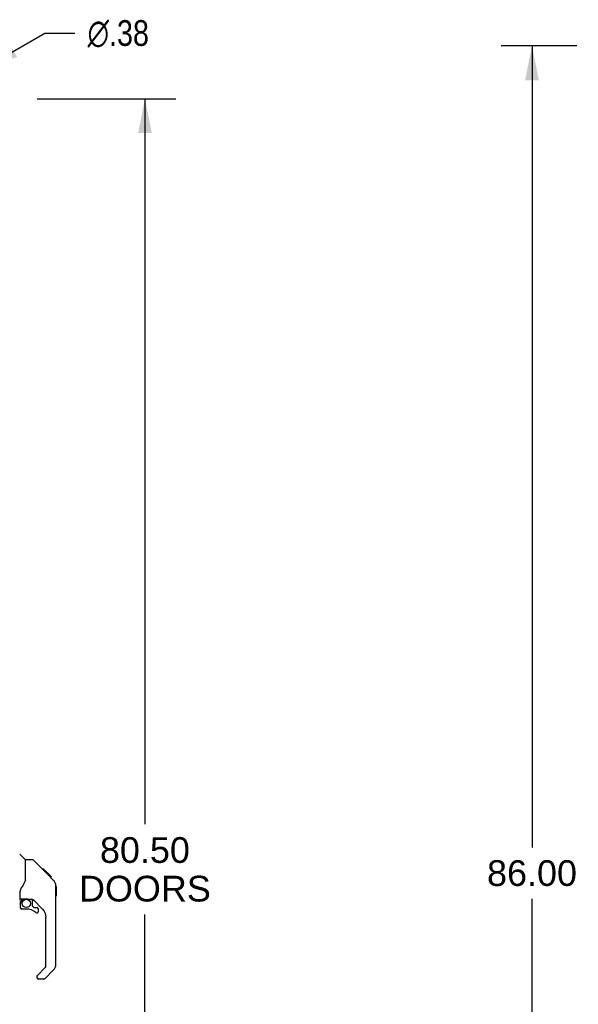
# Model space of a CAD drawing. Header units: inches. Extents: x 0 to 303, y 0 to 196.
# Tile 10 of 25: x 34 to 63, y 94 to 145. Entities that reach past the tile are written whole.
import ezdxf

# ---------------------------------------------------------------- set-up
doc = ezdxf.new("R2010")
doc.units = ezdxf.units.IN
doc.header["$LTSCALE"] = 16.67597
doc.header["$MEASUREMENT"] = 0
doc.layers.get('0').update_dxf_attribs({"linetype": 'CONTINUOUS'})
doc.layers.add('DIMENSIONS', color=7, linetype='CONTINUOUS')
doc.layers.add('MASTER_DOOR_ASSEMBLY', color=7, linetype='CONTINUOUS')
doc.styles.get("Standard").update_dxf_attribs({"font": 'arial.ttf'})
doc.styles.add('TEXTSTYLE_1', font='gdt', dxfattribs={"width": 0.8})
doc.dimstyles.new('DIMSTYLE_1', dxfattribs={"dimtxt": 1.337645, "dimasz": 1.783526, "dimexe": 0.09, "dimexo": 0.07, "dimgap": 0.0375, "dimtad": 0, "dimtih": 1, "dimtoh": 1, "dimzin": 4, "dimdsep": 46, "dimtxsty": 'Standard', "dimblk": '_FILLED', "dimblk1": '_FILLED', "dimblk2": '_FILLED', "dimcen": 0.09, "dimadec": 3, "dimazin": 1, "dimtfac": 1, "dimtdec": 3, "dimtofl": 0, "dimtmove": 0, "dimatfit": 3, "dimldrblk": '_FILLED', "dimfxl": 0, "dimtolj": 1, "dimtzin": 4, "dimarcsym": 0})
doc.dimstyles.new('DIMSTYLE_2', dxfattribs={"dimtxt": 1.337645, "dimasz": 1.783526, "dimexe": 0.09, "dimexo": 0.07, "dimgap": 0.09, "dimtad": 0, "dimtih": 1, "dimtoh": 1, "dimzin": 4, "dimdsep": 46, "dimtxsty": 'Standard', "dimblk": '_FILLED', "dimblk1": '_FILLED', "dimblk2": '_FILLED', "dimcen": 0.09, "dimadec": 3, "dimazin": 1, "dimtfac": 1, "dimtdec": 3, "dimtofl": 0, "dimtmove": 0, "dimatfit": 1, "dimldrblk": '_FILLED', "dimfxl": 0, "dimtolj": 1, "dimtzin": 4, "dimarcsym": 0})

# ---------------------------------------------------------------- blocks, each defined once
blk = doc.blocks.new('_FILLED')
at = {"color": 0, "linetype": 'ByBlock'}
blk.add_solid([(0, 0), (-1, 0.2), (-1, -0.2)], dxfattribs=at)
blk = doc.blocks.new('*D7')
at = {"layer": 'DIMENSIONS', "color": 2, "linetype": 'Continuous'}
for p, q in [((35.286, 141.024), (42.488, 141.024)), ((40.883, 141.024), (40.883, 103.31)), ((40.883, 60.524), (40.883, 98.628)), ((35.286, 60.524), (42.488, 60.524))]:
    blk.add_line(p, q, dxfattribs=at)
at = {"layer": 'DIMENSIONS', "color": 2, "linetype": 'Continuous', "xscale": 1.7835262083, "yscale": 1.7835262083, "zscale": 1.7835262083}
for p, rotation in [((40.883, 141.024), 90), ((40.883, 60.524), 270)]:
    blk.add_blockref('_FILLED', p, dxfattribs=dict(at, rotation=rotation))
at = {"layer": 'DIMENSIONS', "color": 2, "linetype": 'Continuous', "insert": (40.883, 102.641), "char_height": 1.3376, "width": 6.84238, "attachment_point": 2, "line_spacing_factor": 0.9}
blk.add_mtext('80.50\\PDOORS', dxfattribs=at)
blk = doc.blocks.new('*D21')
at = {"layer": 'DIMENSIONS', "color": 2, "linetype": 'Continuous'}
for p, q in [((63.337, 143.774), (59.396, 143.774)), ((61.001, 143.774), (61.001, 102.112)), ((61.001, 57.774), (61.001, 99.436)), ((63.337, 57.774), (59.396, 57.774))]:
    blk.add_line(p, q, dxfattribs=at)
at = {"layer": 'DIMENSIONS', "color": 2, "linetype": 'Continuous', "xscale": 1.7835262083, "yscale": 1.7835262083, "zscale": 1.7835262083}
for p, rotation in [((61.001, 143.774), 90), ((61.001, 57.774), 270)]:
    blk.add_blockref('_FILLED', p, dxfattribs=dict(at, rotation=rotation))
at = {"layer": 'DIMENSIONS', "color": 2, "linetype": 'Continuous', "insert": (61.001, 101.443), "char_height": 1.3376, "width": 4.6743, "attachment_point": 2, "line_spacing_factor": 0.9}
blk.add_mtext('86.00', dxfattribs=at)
blk = doc.blocks.new('*D26')
at = {"layer": 'DIMENSIONS', "color": 2, "linetype": 'Continuous'}
for p, q in [((32.514, 142.618), (35.676, 144.445)), ((35.676, 144.445), (37.237, 144.445))]:
    blk.add_line(p, q, dxfattribs=at)
at = {"layer": 'DIMENSIONS', "color": 2, "linetype": 'Continuous', "xscale": 1.7835262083, "yscale": 1.7835262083, "zscale": 1.7835262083, "rotation": 210.0256089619}
blk.add_blockref('_FILLED', (32.514, 142.618), dxfattribs=at)
at = {"layer": 'DIMENSIONS', "color": 2, "linetype": 'Continuous', "insert": (37.906, 145.114), "char_height": 1.33764, "width": 4.37925, "attachment_point": 1, "line_spacing_factor": 0.9, "style": 'TEXTSTYLE_1'}
blk.add_mtext('{\\fgdt;n}\\fArial;.38', dxfattribs=at)

msp = doc.modelspace()

# ---------------------------------------------------------------- linework, layer by layer
at = {"layer": 'MASTER_DOOR_ASSEMBLY', "color": 7, "linetype": 'Continuous'}
for p, q in [((34.672, 101.469), (34.375, 101.766)), ((35.039, 101.463), (34.678, 101.463)), ((34.678, 100.358), (34.678, 101.463)), ((35.86, 100.675), (35.095, 101.44)), ((35.616, 100.985), (35.549, 100.985)), ((35.624, 100.978), (35.557, 100.978)), ((35.633, 100.968), (35.567, 100.968)), ((35.64, 100.962), (35.573, 100.962)), ((35.648, 100.954), (35.581, 100.954)), ((35.668, 100.934), (35.601, 100.934)), ((35.616, 100.985), (35.943, 100.659)), ((35.69, 100.912), (35.623, 100.912)), ((35.713, 100.888), (35.647, 100.888)), ((35.737, 100.864), (35.67, 100.864)), ((35.761, 100.841), (35.694, 100.841)), ((35.784, 100.817), (35.718, 100.817)), ((35.777, 100.758), (35.733, 100.801)), ((35.807, 100.795), (35.74, 100.795)), ((35.827, 100.775), (35.76, 100.775)), ((35.847, 100.687), (35.777, 100.758)), ((35.844, 100.757), (35.777, 100.757)), ((35.857, 100.744), (35.791, 100.744)), ((35.862, 100.74), (35.795, 100.74)), ((35.864, 100.738), (35.797, 100.738)), ((35.864, 100.738), (35.797, 100.738)), ((35.865, 100.737), (35.798, 100.737)), ((35.867, 100.734), (35.8, 100.734)), ((35.872, 100.73), (35.805, 100.73)), ((35.878, 100.724), (35.811, 100.724)), ((35.891, 100.71), (35.824, 100.71)), ((35.906, 100.695), (35.84, 100.695)), ((35.914, 100.688), (35.847, 100.688)), ((36.138, 100.396), (35.847, 100.687)), ((35.921, 100.681), (35.854, 100.681)), ((35.933, 100.669), (35.866, 100.669)), ((35.938, 100.663), (35.871, 100.663)), ((35.942, 100.66), (35.875, 100.66)), ((35.943, 100.659), (35.877, 100.659)), ((35.943, 100.659), (35.877, 100.659)), ((35.944, 100.658), (35.877, 100.658)), ((36.032, 100.57), (35.944, 100.658)), ((35.961, 100.574), (36.028, 100.574)), ((36.029, 100.572), (35.963, 100.572)), ((36.032, 100.57), (35.965, 100.57)), ((36.159, 100.374), (36.138, 100.396)), ((34.403, 99.435), (34.403, 99.842)), ((36.253, 100.119), (36.252, 100.149)), ((36.253, 96.016), (36.253, 100.119)), ((36.273, 100.068), (36.253, 100.087)), ((36.273, 100.068), (36.273, 99.591)), ((34.422, 99.437), (34.718, 99.437)), ((34.46, 99.357), (34.54, 99.437)), ((34.466, 99.352), (34.463, 99.355)), ((34.47, 99.348), (34.466, 99.352)), ((34.475, 99.344), (34.47, 99.348)), ((34.99, 99.396), (34.903, 99.396)), ((35.033, 99.064), (35.033, 99.391)), ((35.568, 98.9), (35.067, 99.401)), ((36.273, 99.591), (36.253, 99.571)), ((34.403, 99.218), (34.403, 98.981)), ((34.718, 98.902), (34.481, 98.902)), ((35.036, 99.056), (35.108, 98.984)), ((35.116, 98.981), (35.269, 98.981)), ((35.348, 98.783), (35.348, 98.902)), ((35.741, 95.93), (35.741, 98.482)), ((35.283, 95.439), (35.718, 95.875)), ((36.138, 95.737), (35.686, 95.285)), ((35.269, 95.406), (35.269, 95.341)), ((35.63, 95.262), (35.348, 95.262))]:
    msp.add_line(p, q, dxfattribs=at)
for points in [[(35.095, 101.44), (35.087, 101.447), (35.079, 101.452), (35.07, 101.457), (35.06, 101.46), (35.05, 101.462), (35.039, 101.463)], [(34.678, 100.421), (34.657, 100.363), (34.627, 100.294), (34.59, 100.224), (34.548, 100.152), (34.501, 100.078), (34.456, 100.013)], [(36.253, 100.119), (36.252, 100.148), (36.247, 100.189), (36.237, 100.23), (36.223, 100.269), (36.205, 100.306), (36.184, 100.341), (36.159, 100.374)], [(34.456, 100.013), (34.445, 99.996), (34.43, 99.967), (34.417, 99.935), (34.408, 99.901), (34.404, 99.867), (34.403, 99.842)], [(34.475, 99.344), (34.465, 99.333), (34.457, 99.322), (34.449, 99.311), (34.442, 99.299), (34.436, 99.286), (34.431, 99.273), (34.428, 99.26), (34.425, 99.246), (34.423, 99.232), (34.423, 99.218)], [(34.463, 99.355), (34.462, 99.356), (34.461, 99.357), (34.461, 99.357), (34.46, 99.357)], [(34.718, 99.437), (34.725, 99.437), (34.745, 99.436), (34.765, 99.434), (34.786, 99.43), (34.805, 99.425), (34.823, 99.42), (34.839, 99.415), (34.853, 99.41), (34.865, 99.405), (34.876, 99.402), (34.885, 99.399), (34.893, 99.397), (34.901, 99.396), (34.902, 99.396)]]:
    msp.add_lwpolyline(points, dxfattribs=at)
msp.add_circle((34.718, 99.197), 0.217, dxfattribs=at)
for centre, radius, start, end in [((34.659, 101.455), 0.0197, 7.5, 45), ((35.82, 100.102), 0.433, 42.2386, 42.7273), ((34.363, 99.435), 0.0394, 270, 360), ((34.422, 99.457), 0.0197, 180, 270), ((34.599, 99.218), 0.197, 135, 180), ((34.99, 99.199), 0.197, 45, 90), ((34.481, 98.981), 0.0787, 180, 270), ((34.718, 98.115), 0.787, 50.4788, 90), ((35.044, 99.064), 0.0118, 180, 225), ((35.116, 98.992), 0.0118, 225, 270), ((35.269, 98.902), 0.0787, 0, 90), ((35.151, 98.482), 0.591, 0, 45), ((35.269, 98.783), 0.0787, 230.4788, 360), ((35.662, 95.93), 0.0787, 315, 360), ((35.859, 96.016), 0.394, 315, 360), ((35.316, 95.406), 0.0472, 135, 180), ((35.348, 95.341), 0.0787, 180, 270), ((35.63, 95.341), 0.0787, 270, 315)]:
    msp.add_arc(centre, radius, start, end, dxfattribs=at)

# ---------------------------------------------------------------- dimensions: what is measured, and where the dimension line sits
at = {"layer": 'DIMENSIONS', "color": 2, "linetype": 'Continuous'}
dim = msp.add_diameter_dim_2p(p1=(32.513865, 142.617681), p2=(32.18919, 142.430036), text='%%c<>', dimstyle='DIMSTYLE_2', override={"dimpost": '<>'}, dxfattribs=at)
dim.commit()
dim.dimension.update_dxf_attribs({"geometry": '*D26', "text_midpoint": (40.095229, 144.445338), "dimtype": 163})
dim = msp.add_linear_dim(base=(61.001, 143.774), p1=(63.407, 57.774), p2=(63.407, 143.774), angle=90, dimstyle='DIMSTYLE_1', dxfattribs=at)
dim.commit()
dim.dimension.update_dxf_attribs({"geometry": '*D21', "text_midpoint": (60.994, 100.766), "dimtype": 160})
dim = msp.add_linear_dim(base=(40.883, 60.524), p1=(35.216, 141.024), p2=(35.216, 60.524), angle=270, text='<>\\PDOORS', dimstyle='DIMSTYLE_1', dxfattribs=at)
dim.commit()
dim.dimension.update_dxf_attribs({"geometry": '*D7', "text_midpoint": (40.883, 100.969), "dimtype": 160})

doc.saveas('drawing.dxf')
